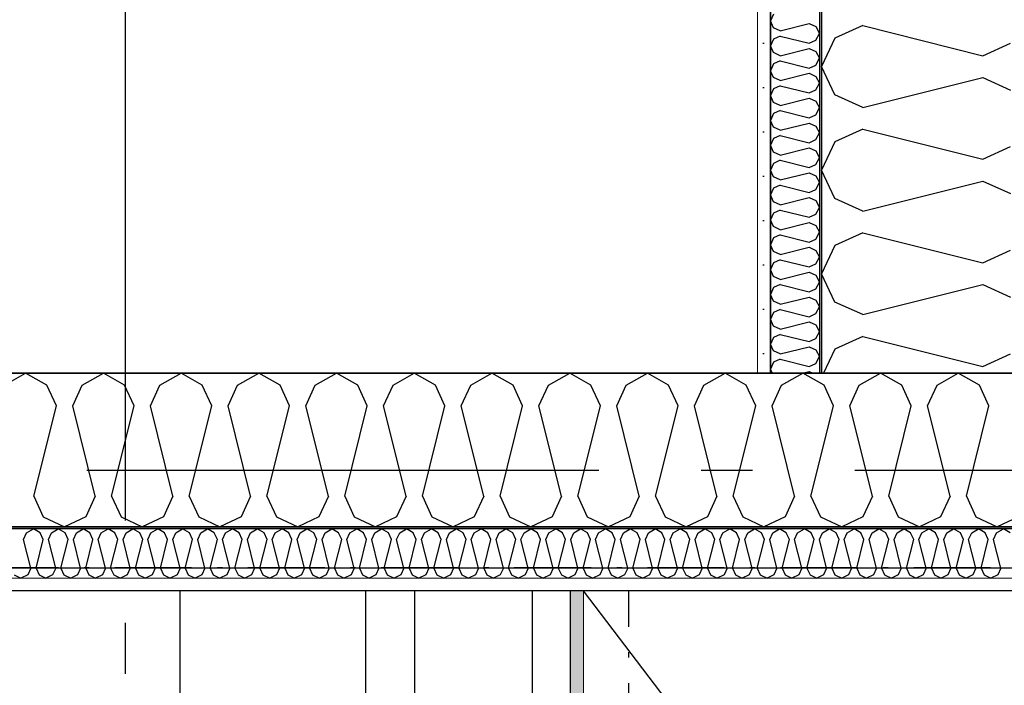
# Model space of a CAD drawing. Header units: millimetres. Extents: x -117798 to 93698, y -182207 to 252400.
# Tile 97 of 222: x -67576 to -66615, y -28427 to -27777. Entities that reach past the tile are written whole.
import ezdxf
from ezdxf.enums import TextEntityAlignment as Align

# ---------------------------------------------------------------- set-up
doc = ezdxf.new("R2010")
doc.units = ezdxf.units.MM
doc.header["$LTSCALE"] = 0.5
doc.header["$MEASUREMENT"] = 0
for name, pattern in [('Akselinje', [1500, 1000, -200, 100, -200]), ('Over snittplan', [260, 150, -50, 10, -50]), ('PLINE', [0])]:
    doc.linetypes.add(name, pattern=pattern)
for name, color, linetype in [('223- Bjelker', 7, 'Continuous'), ('232- Ikke-bærende yttervegger', 7, 'Continuous'), ('232- Ikke-bærende yttervegger (Skravur)', 7, 'Continuous'), ('232- Ikke-bærende yttervegger (Skravur)(Nye konstruksjoner)', 7, 'Continuous'), ('232- Ikke-bærende yttervegger(Nye konstruksjoner)', 7, 'Continuous'), ('242- Ikke-bærende innervegger (Skravur)(Nye konstruksjoner)', 7, 'Continuous'), ('242- Ikke-bærende innervegger(Nye konstruksjoner)', 7, 'Continuous'), ('256- Faste himlinger og overflatebehandling(Nye konstruksjoner)', 7, 'Continuous'), ('261- Primærkonstruksjon (tak)', 7, 'Continuous'), ('261- Primærkonstruksjon (tak)(Nye konstruksjoner)', 7, 'Continuous'), ('82-- Modullinjer', 7, 'Continuous'), ('862- M___Nettoareal(Nye konstruksjoner)', 7, 'Continuous'), ('862- M___Nettoareal(Polylinje)(Nye konstruksjoner)', 7, 'Continuous'), ('862- M___Nettoareal(Tekst)(Nye konstruksjoner)', 7, 'Continuous')]:
    doc.layers.add(name, color=color, linetype=linetype)
doc.layers.add('236- Innvendig kledning og overflate(Nye konstruksjoner)', color=7, linetype='Continuous', lineweight=0)
doc.styles.add('GENERATED_STYLE_1', font='arial.ttf')
doc.styles.add('GENERATED_STYLE_4', font='arial.ttf')

# ---------------------------------------------------------------- blocks, each defined once
blk = doc.blocks.new('Teknisk vent._A-215_34', base_point=(-67634.01, -27064.62))
at = {"layer": '862- M___Nettoareal(Polylinje)(Nye konstruksjoner)', "linetype": 'PLINE', "flags": 128}
blk.add_lwpolyline([(-68573.16, -25961.93), (-68573.16, -28121.93), (-66843.16, -28121.93), (-66843.16, -25961.93)], close=True, dxfattribs=at)
at = {"layer": '862- M___Nettoareal(Tekst)(Nye konstruksjoner)', "style": 'GENERATED_STYLE_1'}
for tag, height, p in [('DUMMY_862', 150, (-67751.87, -26470.07)), ('ROOM_NAME', 150, (-67751.87, -27693.44)), ('DUMMY_861', 100, (-67909.01, -27293.2)), ('ROOM_NUMBER', 100, (-67909.01, -27682.02)), ('DUMMY_863', 100, (-67516.15, -27659.16))]:
    blk.add_attdef(tag, text='', height=height, rotation=90, dxfattribs=at).set_placement(p, align=Align.TOP_LEFT)
blk = doc.blocks.new('Teknisk vent._A-216_35', base_point=(-67746.51, -33797.72))
at = {"layer": '862- M___Nettoareal(Polylinje)(Nye konstruksjoner)', "linetype": 'PLINE', "flags": 128}
blk.add_lwpolyline([(-68538.16, -28334.43), (-68538.16, -38961.93), (-67238.16, -38961.93), (-67238.16, -28334.43)], close=True, dxfattribs=at)
at = {"layer": '862- M___Nettoareal(Tekst)(Nye konstruksjoner)', "style": 'GENERATED_STYLE_1'}
for tag, height, p in [('DUMMY_862', 150, (-67864.37, -33203.18)), ('ROOM_NAME', 150, (-67864.37, -34426.55)), ('DUMMY_861', 100, (-68021.51, -34026.31)), ('ROOM_NUMBER', 100, (-68021.51, -34415.12)), ('DUMMY_863', 100, (-67628.66, -34392.27))]:
    blk.add_attdef(tag, text='', height=height, rotation=90, dxfattribs=at).set_placement(p, align=Align.TOP_LEFT)
blk = doc.blocks.new('Åpent ned_A-218_37', base_point=(-65895.92, -34228.21))
at = {"layer": '862- M___Nettoareal(Polylinje)(Nye konstruksjoner)', "linetype": 'PLINE', "flags": 128}
blk.add_lwpolyline([(-67075.66, -28334.43), (-67075.66, -38899.43), (-64450.66, -38899.43), (-64450.66, -28334.43)], close=True, dxfattribs=at)
at = {"layer": '862- M___Nettoareal(Tekst)(Nye konstruksjoner)', "style": 'GENERATED_STYLE_1'}
for tag, height, p in [('DUMMY_862', 150, (-66013.78, -33759.23)), ('ROOM_NAME', 150, (-66013.78, -34702.69)), ('DUMMY_861', 100, (-66170.92, -34331.24)), ('ROOM_NUMBER', 100, (-66170.92, -34720.05)), ('DUMMY_863', 100, (-65778.07, -34697.2))]:
    blk.add_attdef(tag, text='', height=height, rotation=90, dxfattribs=at).set_placement(p, align=Align.TOP_LEFT)
blk = doc.blocks.new('*X80')
at = {"layer": '232- Ikke-bærende yttervegger (Skravur)', "linetype": 'PLINE'}
for p, q in [((-67590.95, -28133.49), (-67570.23, -28121.93)), ((-67549.51, -28133.49), (-67570.23, -28121.93)), ((-67515.07, -28133.49), (-67494.35, -28121.93)), ((-67473.63, -28133.49), (-67494.35, -28121.93)), ((-67439.19, -28133.49), (-67418.47, -28121.93)), ((-67397.75, -28133.49), (-67418.47, -28121.93)), ((-67363.31, -28133.49), (-67342.59, -28121.93)), ((-67321.87, -28133.49), (-67342.59, -28121.93)), ((-67287.43, -28133.49), (-67266.71, -28121.93)), ((-67245.99, -28133.49), (-67266.71, -28121.93)), ((-67211.56, -28133.49), (-67190.83, -28121.93)), ((-67170.11, -28133.49), (-67190.83, -28121.93)), ((-67135.68, -28133.49), (-67114.95, -28121.93)), ((-67094.23, -28133.49), (-67114.95, -28121.93)), ((-67059.8, -28133.49), (-67039.08, -28121.93)), ((-67018.35, -28133.49), (-67039.08, -28121.93)), ((-66983.92, -28133.49), (-66963.2, -28121.93)), ((-66942.47, -28133.49), (-66963.2, -28121.93)), ((-66908.04, -28133.49), (-66887.32, -28121.93)), ((-66866.6, -28133.49), (-66887.32, -28121.93)), ((-66832.16, -28133.49), (-66811.44, -28121.93)), ((-66790.72, -28133.49), (-66811.44, -28121.93)), ((-66756.28, -28133.49), (-66735.56, -28121.93)), ((-66714.84, -28133.49), (-66735.56, -28121.93)), ((-66680.4, -28133.49), (-66659.68, -28121.93)), ((-66638.96, -28133.49), (-66659.68, -28121.93)), ((-67540.26, -28153.81), (-67549.51, -28133.49)), ((-67524.32, -28153.81), (-67515.07, -28133.49)), ((-67464.38, -28153.81), (-67473.63, -28133.49)), ((-67448.44, -28153.81), (-67439.19, -28133.49)), ((-67388.5, -28153.81), (-67397.75, -28133.49)), ((-67372.56, -28153.81), (-67363.31, -28133.49)), ((-67312.62, -28153.81), (-67321.87, -28133.49)), ((-67296.68, -28153.81), (-67287.43, -28133.49)), ((-67236.74, -28153.81), (-67245.99, -28133.49)), ((-67220.8, -28153.81), (-67211.56, -28133.49)), ((-67160.87, -28153.81), (-67170.11, -28133.49)), ((-67144.92, -28153.81), (-67135.68, -28133.49)), ((-67084.99, -28153.81), (-67094.23, -28133.49)), ((-67069.04, -28153.81), (-67059.8, -28133.49)), ((-67009.11, -28153.81), (-67018.35, -28133.49)), ((-66993.17, -28153.81), (-66983.92, -28133.49)), ((-66933.23, -28153.81), (-66942.47, -28133.49)), ((-66917.29, -28153.81), (-66908.04, -28133.49)), ((-66857.35, -28153.81), (-66866.6, -28133.49)), ((-66841.41, -28153.81), (-66832.16, -28133.49)), ((-66781.47, -28153.81), (-66790.72, -28133.49)), ((-66765.53, -28153.81), (-66756.28, -28133.49)), ((-66705.59, -28153.81), (-66714.84, -28133.49)), ((-66689.65, -28153.81), (-66680.4, -28133.49)), ((-66629.71, -28153.81), (-66638.96, -28133.49)), ((-67562.26, -28241.8), (-67540.26, -28153.81)), ((-67502.32, -28241.8), (-67524.32, -28153.81)), ((-67486.38, -28241.8), (-67464.38, -28153.81)), ((-67426.44, -28241.8), (-67448.44, -28153.81)), ((-67410.5, -28241.8), (-67388.5, -28153.81)), ((-67350.56, -28241.8), (-67372.56, -28153.81)), ((-67334.62, -28241.8), (-67312.62, -28153.81)), ((-67274.68, -28241.8), (-67296.68, -28153.81)), ((-67258.74, -28241.8), (-67236.74, -28153.81)), ((-67198.8, -28241.8), (-67220.8, -28153.81)), ((-67182.86, -28241.8), (-67160.87, -28153.81)), ((-67122.93, -28241.8), (-67144.92, -28153.81)), ((-67106.98, -28241.8), (-67084.99, -28153.81)), ((-67047.05, -28241.8), (-67069.04, -28153.81)), ((-67031.1, -28241.8), (-67009.11, -28153.81)), ((-66971.17, -28241.8), (-66993.17, -28153.81)), ((-66955.23, -28241.8), (-66933.23, -28153.81)), ((-66895.29, -28241.8), (-66917.29, -28153.81)), ((-66879.35, -28241.8), (-66857.35, -28153.81)), ((-66819.41, -28241.8), (-66841.41, -28153.81)), ((-66803.47, -28241.8), (-66781.47, -28153.81)), ((-66743.53, -28241.8), (-66765.53, -28153.81)), ((-66727.59, -28241.8), (-66705.59, -28153.81)), ((-66667.65, -28241.8), (-66689.65, -28153.81)), ((-66651.71, -28241.8), (-66629.71, -28153.81)), ((-67562.26, -28241.8), (-67553.01, -28262.12)), ((-67502.32, -28241.8), (-67511.57, -28262.12)), ((-67486.38, -28241.8), (-67477.13, -28262.12)), ((-67426.44, -28241.8), (-67435.69, -28262.12)), ((-67410.5, -28241.8), (-67401.25, -28262.12)), ((-67350.56, -28241.8), (-67359.81, -28262.12)), ((-67334.62, -28241.8), (-67325.37, -28262.12)), ((-67274.68, -28241.8), (-67283.93, -28262.12)), ((-67258.74, -28241.8), (-67249.49, -28262.12)), ((-67198.8, -28241.8), (-67208.05, -28262.12)), ((-67182.86, -28241.8), (-67173.62, -28262.12)), ((-67122.93, -28241.8), (-67132.17, -28262.12)), ((-67106.98, -28241.8), (-67097.74, -28262.12)), ((-67047.05, -28241.8), (-67056.29, -28262.12)), ((-67031.1, -28241.8), (-67021.86, -28262.12)), ((-66971.17, -28241.8), (-66980.41, -28262.12)), ((-66955.23, -28241.8), (-66945.98, -28262.12)), ((-66895.29, -28241.8), (-66904.54, -28262.12)), ((-66879.35, -28241.8), (-66870.1, -28262.12)), ((-66819.41, -28241.8), (-66828.66, -28262.12)), ((-66803.47, -28241.8), (-66794.22, -28262.12)), ((-66743.53, -28241.8), (-66752.78, -28262.12)), ((-66727.59, -28241.8), (-66718.34, -28262.12)), ((-66667.65, -28241.8), (-66676.9, -28262.12)), ((-66651.71, -28241.8), (-66642.46, -28262.12)), ((-67553.01, -28262.12), (-67532.29, -28271.93)), ((-67511.57, -28262.12), (-67532.29, -28271.93)), ((-67477.13, -28262.12), (-67456.41, -28271.93)), ((-67435.69, -28262.12), (-67456.41, -28271.93)), ((-67401.25, -28262.12), (-67380.53, -28271.93)), ((-67359.81, -28262.12), (-67380.53, -28271.93)), ((-67325.37, -28262.12), (-67304.65, -28271.93)), ((-67283.93, -28262.12), (-67304.65, -28271.93)), ((-67249.49, -28262.12), (-67228.77, -28271.93)), ((-67208.05, -28262.12), (-67228.77, -28271.93)), ((-67173.62, -28262.12), (-67152.89, -28271.93)), ((-67132.17, -28262.12), (-67152.89, -28271.93)), ((-67097.74, -28262.12), (-67077.02, -28271.93)), ((-67056.29, -28262.12), (-67077.02, -28271.93)), ((-67021.86, -28262.12), (-67001.14, -28271.93)), ((-66980.41, -28262.12), (-67001.14, -28271.93)), ((-66945.98, -28262.12), (-66925.26, -28271.93)), ((-66904.54, -28262.12), (-66925.26, -28271.93)), ((-66870.1, -28262.12), (-66849.38, -28271.93)), ((-66828.66, -28262.12), (-66849.38, -28271.93)), ((-66794.22, -28262.12), (-66773.5, -28271.93)), ((-66752.78, -28262.12), (-66773.5, -28271.93)), ((-66718.34, -28262.12), (-66697.62, -28271.93)), ((-66676.9, -28262.12), (-66697.62, -28271.93)), ((-66642.46, -28262.12), (-66621.74, -28271.93)), ((-66601.02, -28262.12), (-66621.74, -28271.93))]:
    blk.add_line(p, q, dxfattribs=at)
blk = doc.blocks.new('*X365')
at = {"layer": '232- Ikke-bærende yttervegger (Skravur)(Nye konstruksjoner)', "linetype": 'PLINE'}
for p, q in [((-66840.02, -27771.14), (-66843.16, -27777.78)), ((-66840.02, -27784.41), (-66843.16, -27777.78)), ((-66833.52, -27787.37), (-66805.36, -27780.33)), ((-66805.36, -27780.33), (-66798.86, -27783.29)), ((-66833.52, -27787.37), (-66840.02, -27784.41)), ((-66798.86, -27783.29), (-66795.16, -27789.92)), ((-66798.86, -27796.55), (-66795.16, -27789.92)), ((-66840.02, -27795.43), (-66843.16, -27802.06)), ((-66833.52, -27792.47), (-66840.02, -27795.43)), ((-66833.52, -27792.47), (-66805.36, -27799.51)), ((-66805.36, -27799.51), (-66798.86, -27796.55)), ((-66840.02, -27808.69), (-66843.16, -27802.06)), ((-66833.52, -27811.65), (-66840.02, -27808.69)), ((-66833.52, -27811.65), (-66805.36, -27804.61)), ((-66805.36, -27804.61), (-66798.86, -27807.57)), ((-66798.86, -27807.57), (-66795.16, -27814.2)), ((-66840.02, -27819.71), (-66843.16, -27826.34)), ((-66833.52, -27816.75), (-66840.02, -27819.71)), ((-66833.52, -27816.75), (-66805.36, -27823.79)), ((-66805.36, -27823.79), (-66798.86, -27820.83)), ((-66798.86, -27820.83), (-66795.16, -27814.2)), ((-66840.02, -27832.97), (-66843.16, -27826.34)), ((-66833.52, -27835.93), (-66805.36, -27828.89)), ((-66805.36, -27828.89), (-66798.86, -27831.85)), ((-66833.52, -27835.93), (-66840.02, -27832.97)), ((-66798.86, -27831.85), (-66795.16, -27838.48)), ((-66798.86, -27845.11), (-66795.16, -27838.48)), ((-66840.02, -27843.99), (-66843.16, -27850.62)), ((-66833.52, -27841.03), (-66840.02, -27843.99)), ((-66833.52, -27841.03), (-66805.36, -27848.07)), ((-66805.36, -27848.07), (-66798.86, -27845.11)), ((-66840.02, -27857.25), (-66843.16, -27850.62)), ((-66833.52, -27860.21), (-66840.02, -27857.25)), ((-66833.52, -27860.21), (-66805.36, -27853.17)), ((-66805.36, -27853.17), (-66798.86, -27856.13)), ((-66798.86, -27856.13), (-66795.16, -27862.76)), ((-66840.02, -27868.27), (-66843.16, -27874.9)), ((-66833.52, -27865.31), (-66840.02, -27868.27)), ((-66833.52, -27865.31), (-66805.36, -27872.35)), ((-66798.86, -27869.39), (-66795.16, -27862.76)), ((-66840.02, -27881.53), (-66843.16, -27874.9)), ((-66833.52, -27884.49), (-66805.36, -27877.45)), ((-66805.36, -27872.35), (-66798.86, -27869.39)), ((-66805.36, -27877.45), (-66798.86, -27880.41)), ((-66833.52, -27884.49), (-66840.02, -27881.53)), ((-66798.86, -27880.41), (-66795.16, -27887.04)), ((-66798.86, -27893.67), (-66795.16, -27887.04)), ((-66840.02, -27892.55), (-66843.16, -27899.18)), ((-66833.52, -27889.59), (-66840.02, -27892.55)), ((-66833.52, -27889.59), (-66805.36, -27896.63)), ((-66805.36, -27896.63), (-66798.86, -27893.67)), ((-66840.02, -27905.81), (-66843.16, -27899.18)), ((-66833.52, -27908.77), (-66840.02, -27905.81)), ((-66833.52, -27908.77), (-66805.36, -27901.73)), ((-66805.36, -27901.73), (-66798.86, -27904.69)), ((-66798.86, -27904.69), (-66795.16, -27911.32)), ((-66840.02, -27916.83), (-66843.16, -27923.46)), ((-66833.52, -27913.87), (-66840.02, -27916.83)), ((-66833.52, -27913.87), (-66805.36, -27920.91)), ((-66798.86, -27917.95), (-66795.16, -27911.32)), ((-66840.02, -27930.09), (-66843.16, -27923.46)), ((-66833.52, -27933.05), (-66805.36, -27926.01)), ((-66805.36, -27920.91), (-66798.86, -27917.95)), ((-66805.36, -27926.01), (-66798.86, -27928.97)), ((-66833.52, -27933.05), (-66840.02, -27930.09)), ((-66798.86, -27928.97), (-66795.16, -27935.6)), ((-66798.86, -27942.23), (-66795.16, -27935.6)), ((-66840.02, -27941.11), (-66843.16, -27947.74)), ((-66833.52, -27938.15), (-66840.02, -27941.11)), ((-66833.52, -27938.15), (-66805.36, -27945.19)), ((-66805.36, -27945.19), (-66798.86, -27942.23)), ((-66840.02, -27954.38), (-66843.16, -27947.74)), ((-66833.52, -27957.33), (-66840.02, -27954.38)), ((-66833.52, -27957.33), (-66805.36, -27950.3)), ((-66805.36, -27950.3), (-66798.86, -27953.25)), ((-66798.86, -27953.25), (-66795.16, -27959.89)), ((-66833.52, -27962.44), (-66840.02, -27965.39)), ((-66833.52, -27962.44), (-66805.36, -27969.48)), ((-66798.86, -27966.52), (-66795.16, -27959.89)), ((-66840.02, -27965.39), (-66843.16, -27972.03)), ((-66840.02, -27978.66), (-66843.16, -27972.03)), ((-66833.52, -27981.62), (-66805.36, -27974.58)), ((-66805.36, -27969.48), (-66798.86, -27966.52)), ((-66805.36, -27974.58), (-66798.86, -27977.54)), ((-66833.52, -27981.62), (-66840.02, -27978.66)), ((-66798.86, -27977.54), (-66795.16, -27984.17)), ((-66798.86, -27990.8), (-66795.16, -27984.17)), ((-66840.02, -27989.68), (-66843.16, -27996.31)), ((-66833.52, -27986.72), (-66840.02, -27989.68)), ((-66833.52, -27986.72), (-66805.36, -27993.76)), ((-66805.36, -27993.76), (-66798.86, -27990.8)), ((-66840.02, -28002.94), (-66843.16, -27996.31)), ((-66833.52, -28005.9), (-66840.02, -28002.94)), ((-66833.52, -28005.9), (-66805.36, -27998.86)), ((-66805.36, -27998.86), (-66798.86, -28001.82)), ((-66798.86, -28001.82), (-66795.16, -28008.45)), ((-66833.52, -28011), (-66840.02, -28013.96)), ((-66833.52, -28011), (-66805.36, -28018.04)), ((-66798.86, -28015.08), (-66795.16, -28008.45)), ((-66840.02, -28013.96), (-66843.16, -28020.59)), ((-66840.02, -28027.22), (-66843.16, -28020.59)), ((-66805.36, -28018.04), (-66798.86, -28015.08)), ((-66833.52, -28030.18), (-66840.02, -28027.22)), ((-66833.52, -28030.18), (-66805.36, -28023.14)), ((-66805.36, -28023.14), (-66798.86, -28026.1)), ((-66798.86, -28026.1), (-66795.16, -28032.73)), ((-66840.02, -28038.24), (-66843.16, -28044.87)), ((-66833.52, -28035.28), (-66840.02, -28038.24)), ((-66833.52, -28035.28), (-66805.36, -28042.32)), ((-66805.36, -28042.32), (-66798.86, -28039.36)), ((-66798.86, -28039.36), (-66795.16, -28032.73)), ((-66840.02, -28051.5), (-66843.16, -28044.87)), ((-66833.52, -28054.46), (-66840.02, -28051.5)), ((-66833.52, -28054.46), (-66805.36, -28047.42)), ((-66805.36, -28047.42), (-66798.86, -28050.38)), ((-66798.86, -28050.38), (-66795.16, -28057.01)), ((-66833.52, -28059.56), (-66840.02, -28062.52)), ((-66833.52, -28059.56), (-66805.36, -28066.6)), ((-66798.86, -28063.64), (-66795.16, -28057.01)), ((-66840.02, -28062.52), (-66843.16, -28069.15)), ((-66840.02, -28075.78), (-66843.16, -28069.15)), ((-66805.36, -28066.6), (-66798.86, -28063.64)), ((-66833.52, -28078.74), (-66840.02, -28075.78)), ((-66833.52, -28078.74), (-66805.36, -28071.7)), ((-66805.36, -28071.7), (-66798.86, -28074.66)), ((-66798.86, -28074.66), (-66795.16, -28081.29)), ((-66840.02, -28086.8), (-66843.16, -28093.43)), ((-66833.52, -28083.84), (-66840.02, -28086.8)), ((-66833.52, -28083.84), (-66805.36, -28090.88)), ((-66805.36, -28090.88), (-66798.86, -28087.92)), ((-66798.86, -28087.92), (-66795.16, -28081.29)), ((-66840.02, -28100.06), (-66843.16, -28093.43)), ((-66833.52, -28103.02), (-66805.36, -28095.98)), ((-66805.36, -28095.98), (-66798.86, -28098.94)), ((-66798.86, -28098.94), (-66795.16, -28105.57)), ((-66833.52, -28103.02), (-66840.02, -28100.06)), ((-66833.52, -28108.12), (-66840.02, -28111.08)), ((-66833.52, -28108.12), (-66805.36, -28115.16)), ((-66798.86, -28112.2), (-66795.16, -28105.57)), ((-66840.02, -28111.08), (-66843.16, -28117.71)), ((-66841.17, -28121.93), (-66843.16, -28117.71)), ((-66805.36, -28115.16), (-66798.86, -28112.2)), ((-66812.02, -28121.93), (-66805.36, -28120.26)), ((-66805.36, -28120.26), (-66801.71, -28121.93))]:
    blk.add_line(p, q, dxfattribs=at)
blk = doc.blocks.new('*X366')
at = {"layer": '232- Ikke-bærende yttervegger (Skravur)(Nye konstruksjoner)', "linetype": 'PLINE'}
for p, q in [((-66752.99, -27782.33), (-66780.08, -27794.66)), ((-66752.99, -27782.33), (-66635.67, -27811.66)), ((-66780.08, -27794.66), (-66793.16, -27822.29)), ((-66635.67, -27811.66), (-66608.58, -27799.33)), ((-66780.08, -27849.92), (-66793.16, -27822.29)), ((-66752.99, -27862.25), (-66635.67, -27832.92)), ((-66635.67, -27832.92), (-66608.58, -27845.25)), ((-66752.99, -27862.25), (-66780.08, -27849.92)), ((-66752.99, -27883.51), (-66780.08, -27895.83)), ((-66752.99, -27883.51), (-66635.67, -27912.84)), ((-66780.08, -27895.83), (-66793.16, -27923.46)), ((-66635.67, -27912.84), (-66608.58, -27900.51)), ((-66780.08, -27951.09), (-66793.16, -27923.46)), ((-66752.99, -27963.42), (-66635.67, -27934.09)), ((-66635.67, -27934.09), (-66608.58, -27946.42)), ((-66752.99, -27963.42), (-66780.08, -27951.09)), ((-66752.99, -27984.68), (-66780.08, -27997.01)), ((-66752.99, -27984.68), (-66635.67, -28014.01)), ((-66780.08, -27997.01), (-66793.16, -28024.64)), ((-66635.67, -28014.01), (-66608.58, -28001.68)), ((-66780.08, -28052.26), (-66793.16, -28024.64)), ((-66752.99, -28064.59), (-66635.67, -28035.26)), ((-66635.67, -28035.26), (-66608.58, -28047.59)), ((-66752.99, -28064.59), (-66780.08, -28052.26)), ((-66752.99, -28085.85), (-66780.08, -28098.18)), ((-66752.99, -28085.85), (-66635.67, -28115.18)), ((-66780.08, -28098.18), (-66791.32, -28121.93)), ((-66635.67, -28115.18), (-66608.58, -28102.85))]:
    blk.add_line(p, q, dxfattribs=at)
blk = doc.blocks.new('*X404')
at = {"layer": '232- Ikke-bærende yttervegger (Skravur)(Nye konstruksjoner)', "linetype": 'PLINE'}
for p, q in [((-67572.23, -28284.13), (-67569.27, -28277.63)), ((-67569.27, -28277.63), (-67562.64, -28273.93)), ((-67556.01, -28277.63), (-67562.64, -28273.93)), ((-67553.05, -28284.13), (-67556.01, -28277.63)), ((-67547.95, -28284.13), (-67544.99, -28277.63)), ((-67544.99, -28277.63), (-67538.36, -28273.93)), ((-67531.73, -28277.63), (-67538.36, -28273.93)), ((-67528.77, -28284.13), (-67531.73, -28277.63)), ((-67523.67, -28284.13), (-67520.71, -28277.63)), ((-67520.71, -28277.63), (-67514.08, -28273.93)), ((-67507.45, -28277.63), (-67514.08, -28273.93)), ((-67504.49, -28284.13), (-67507.45, -28277.63)), ((-67499.39, -28284.13), (-67496.43, -28277.63)), ((-67496.43, -28277.63), (-67489.8, -28273.93)), ((-67483.17, -28277.63), (-67489.8, -28273.93)), ((-67480.21, -28284.13), (-67483.17, -28277.63)), ((-67475.11, -28284.13), (-67472.15, -28277.63)), ((-67472.15, -28277.63), (-67465.52, -28273.93)), ((-67458.88, -28277.63), (-67465.52, -28273.93)), ((-67455.93, -28284.13), (-67458.88, -28277.63)), ((-67450.82, -28284.13), (-67447.87, -28277.63)), ((-67447.87, -28277.63), (-67441.23, -28273.93)), ((-67434.6, -28277.63), (-67441.23, -28273.93)), ((-67431.64, -28284.13), (-67434.6, -28277.63)), ((-67426.54, -28284.13), (-67423.58, -28277.63)), ((-67423.58, -28277.63), (-67416.95, -28273.93)), ((-67410.32, -28277.63), (-67416.95, -28273.93)), ((-67407.36, -28284.13), (-67410.32, -28277.63)), ((-67402.26, -28284.13), (-67399.3, -28277.63)), ((-67399.3, -28277.63), (-67392.67, -28273.93)), ((-67386.04, -28277.63), (-67392.67, -28273.93)), ((-67383.08, -28284.13), (-67386.04, -28277.63)), ((-67377.98, -28284.13), (-67375.02, -28277.63)), ((-67375.02, -28277.63), (-67368.39, -28273.93)), ((-67361.76, -28277.63), (-67368.39, -28273.93)), ((-67358.8, -28284.13), (-67361.76, -28277.63)), ((-67353.7, -28284.13), (-67350.74, -28277.63)), ((-67350.74, -28277.63), (-67344.11, -28273.93)), ((-67337.48, -28277.63), (-67344.11, -28273.93)), ((-67334.52, -28284.13), (-67337.48, -28277.63)), ((-67329.42, -28284.13), (-67326.46, -28277.63)), ((-67326.46, -28277.63), (-67319.83, -28273.93)), ((-67313.2, -28277.63), (-67319.83, -28273.93)), ((-67310.24, -28284.13), (-67313.2, -28277.63)), ((-67305.14, -28284.13), (-67302.18, -28277.63)), ((-67302.18, -28277.63), (-67295.55, -28273.93)), ((-67288.92, -28277.63), (-67295.55, -28273.93)), ((-67285.96, -28284.13), (-67288.92, -28277.63)), ((-67280.86, -28284.13), (-67277.9, -28277.63)), ((-67277.9, -28277.63), (-67271.27, -28273.93)), ((-67264.63, -28277.63), (-67271.27, -28273.93)), ((-67261.68, -28284.13), (-67264.63, -28277.63)), ((-67256.57, -28284.13), (-67253.61, -28277.63)), ((-67253.61, -28277.63), (-67246.98, -28273.93)), ((-67240.35, -28277.63), (-67246.98, -28273.93)), ((-67237.39, -28284.13), (-67240.35, -28277.63)), ((-67232.29, -28284.13), (-67229.33, -28277.63)), ((-67229.33, -28277.63), (-67222.7, -28273.93)), ((-67216.07, -28277.63), (-67222.7, -28273.93)), ((-67213.11, -28284.13), (-67216.07, -28277.63)), ((-67208.01, -28284.13), (-67205.05, -28277.63)), ((-67205.05, -28277.63), (-67198.42, -28273.93)), ((-67191.79, -28277.63), (-67198.42, -28273.93)), ((-67188.83, -28284.13), (-67191.79, -28277.63)), ((-67183.73, -28284.13), (-67180.77, -28277.63)), ((-67180.77, -28277.63), (-67174.14, -28273.93)), ((-67167.51, -28277.63), (-67174.14, -28273.93)), ((-67164.55, -28284.13), (-67167.51, -28277.63)), ((-67159.45, -28284.13), (-67156.49, -28277.63)), ((-67156.49, -28277.63), (-67149.86, -28273.93)), ((-67143.23, -28277.63), (-67149.86, -28273.93)), ((-67140.27, -28284.13), (-67143.23, -28277.63)), ((-67135.17, -28284.13), (-67132.21, -28277.63)), ((-67132.21, -28277.63), (-67125.58, -28273.93)), ((-67118.95, -28277.63), (-67125.58, -28273.93)), ((-67115.99, -28284.13), (-67118.95, -28277.63)), ((-67110.89, -28284.13), (-67107.93, -28277.63)), ((-67107.93, -28277.63), (-67101.3, -28273.93)), ((-67094.67, -28277.63), (-67101.3, -28273.93)), ((-67091.71, -28284.13), (-67094.67, -28277.63)), ((-67086.61, -28284.13), (-67083.65, -28277.63)), ((-67083.65, -28277.63), (-67077.02, -28273.93)), ((-67070.38, -28277.63), (-67077.02, -28273.93)), ((-67067.43, -28284.13), (-67070.38, -28277.63)), ((-67062.32, -28284.13), (-67059.36, -28277.63)), ((-67059.36, -28277.63), (-67052.73, -28273.93)), ((-67046.1, -28277.63), (-67052.73, -28273.93)), ((-67043.14, -28284.13), (-67046.1, -28277.63)), ((-67038.04, -28284.13), (-67035.08, -28277.63)), ((-67035.08, -28277.63), (-67028.45, -28273.93)), ((-67021.82, -28277.63), (-67028.45, -28273.93)), ((-67018.86, -28284.13), (-67021.82, -28277.63)), ((-67013.76, -28284.13), (-67010.8, -28277.63)), ((-67010.8, -28277.63), (-67004.17, -28273.93)), ((-66997.54, -28277.63), (-67004.17, -28273.93)), ((-66994.58, -28284.13), (-66997.54, -28277.63)), ((-66989.48, -28284.13), (-66986.52, -28277.63)), ((-66986.52, -28277.63), (-66979.89, -28273.93)), ((-66973.26, -28277.63), (-66979.89, -28273.93)), ((-66970.3, -28284.13), (-66973.26, -28277.63)), ((-66965.2, -28284.13), (-66962.24, -28277.63)), ((-66962.24, -28277.63), (-66955.61, -28273.93)), ((-66948.98, -28277.63), (-66955.61, -28273.93)), ((-66946.02, -28284.13), (-66948.98, -28277.63)), ((-66940.92, -28284.13), (-66937.96, -28277.63)), ((-66937.96, -28277.63), (-66931.33, -28273.93)), ((-66924.7, -28277.63), (-66931.33, -28273.93)), ((-66921.74, -28284.13), (-66924.7, -28277.63)), ((-66916.64, -28284.13), (-66913.68, -28277.63)), ((-66913.68, -28277.63), (-66907.05, -28273.93)), ((-66900.42, -28277.63), (-66907.05, -28273.93)), ((-66897.46, -28284.13), (-66900.42, -28277.63)), ((-66892.35, -28284.13), (-66889.4, -28277.63)), ((-66889.4, -28277.63), (-66882.76, -28273.93)), ((-66876.13, -28277.63), (-66882.76, -28273.93)), ((-66873.18, -28284.13), (-66876.13, -28277.63)), ((-66868.07, -28284.13), (-66865.11, -28277.63)), ((-66865.11, -28277.63), (-66858.48, -28273.93)), ((-66851.85, -28277.63), (-66858.48, -28273.93)), ((-66848.89, -28284.13), (-66851.85, -28277.63)), ((-66843.79, -28284.13), (-66840.83, -28277.63)), ((-66840.83, -28277.63), (-66834.2, -28273.93)), ((-66827.57, -28277.63), (-66834.2, -28273.93)), ((-66824.61, -28284.13), (-66827.57, -28277.63)), ((-66819.51, -28284.13), (-66816.55, -28277.63)), ((-66816.55, -28277.63), (-66809.92, -28273.93)), ((-66803.29, -28277.63), (-66809.92, -28273.93)), ((-66800.33, -28284.13), (-66803.29, -28277.63)), ((-66795.23, -28284.13), (-66792.27, -28277.63)), ((-66792.27, -28277.63), (-66785.64, -28273.93)), ((-66779.01, -28277.63), (-66785.64, -28273.93)), ((-66776.05, -28284.13), (-66779.01, -28277.63)), ((-66770.95, -28284.13), (-66767.99, -28277.63)), ((-66767.99, -28277.63), (-66761.36, -28273.93)), ((-66754.73, -28277.63), (-66761.36, -28273.93)), ((-66751.77, -28284.13), (-66754.73, -28277.63)), ((-66746.67, -28284.13), (-66743.71, -28277.63)), ((-66743.71, -28277.63), (-66737.08, -28273.93)), ((-66730.45, -28277.63), (-66737.08, -28273.93)), ((-66727.49, -28284.13), (-66730.45, -28277.63)), ((-66722.39, -28284.13), (-66719.43, -28277.63)), ((-66719.43, -28277.63), (-66712.8, -28273.93)), ((-66706.17, -28277.63), (-66712.8, -28273.93)), ((-66703.21, -28284.13), (-66706.17, -28277.63)), ((-66698.1, -28284.13), (-66695.15, -28277.63)), ((-66695.15, -28277.63), (-66688.51, -28273.93)), ((-66681.88, -28277.63), (-66688.51, -28273.93)), ((-66678.92, -28284.13), (-66681.88, -28277.63)), ((-66673.82, -28284.13), (-66670.86, -28277.63)), ((-66670.86, -28277.63), (-66664.23, -28273.93)), ((-66657.6, -28277.63), (-66664.23, -28273.93)), ((-66654.64, -28284.13), (-66657.6, -28277.63)), ((-66649.54, -28284.13), (-66646.58, -28277.63)), ((-66646.58, -28277.63), (-66639.95, -28273.93)), ((-66633.32, -28277.63), (-66639.95, -28273.93)), ((-66630.36, -28284.13), (-66633.32, -28277.63)), ((-66625.26, -28284.13), (-66622.3, -28277.63)), ((-66622.3, -28277.63), (-66615.67, -28273.93)), ((-66609.04, -28277.63), (-66615.67, -28273.93)), ((-67565.19, -28312.29), (-67572.23, -28284.13)), ((-67560.09, -28312.29), (-67553.05, -28284.13)), ((-67540.91, -28312.29), (-67547.95, -28284.13)), ((-67535.81, -28312.29), (-67528.77, -28284.13)), ((-67516.63, -28312.29), (-67523.67, -28284.13)), ((-67511.53, -28312.29), (-67504.49, -28284.13)), ((-67492.35, -28312.29), (-67499.39, -28284.13)), ((-67487.25, -28312.29), (-67480.21, -28284.13)), ((-67468.07, -28312.29), (-67475.11, -28284.13)), ((-67462.96, -28312.29), (-67455.93, -28284.13)), ((-67443.78, -28312.29), (-67450.82, -28284.13)), ((-67438.68, -28312.29), (-67431.64, -28284.13)), ((-67419.5, -28312.29), (-67426.54, -28284.13)), ((-67414.4, -28312.29), (-67407.36, -28284.13)), ((-67395.22, -28312.29), (-67402.26, -28284.13)), ((-67390.12, -28312.29), (-67383.08, -28284.13)), ((-67370.94, -28312.29), (-67377.98, -28284.13)), ((-67365.84, -28312.29), (-67358.8, -28284.13)), ((-67346.66, -28312.29), (-67353.7, -28284.13)), ((-67341.56, -28312.29), (-67334.52, -28284.13)), ((-67322.38, -28312.29), (-67329.42, -28284.13)), ((-67317.28, -28312.29), (-67310.24, -28284.13)), ((-67298.1, -28312.29), (-67305.14, -28284.13)), ((-67293, -28312.29), (-67285.96, -28284.13)), ((-67273.82, -28312.29), (-67280.86, -28284.13)), ((-67268.71, -28312.29), (-67261.68, -28284.13)), ((-67249.53, -28312.29), (-67256.57, -28284.13)), ((-67244.43, -28312.29), (-67237.39, -28284.13)), ((-67225.25, -28312.29), (-67232.29, -28284.13)), ((-67220.15, -28312.29), (-67213.11, -28284.13)), ((-67200.97, -28312.29), (-67208.01, -28284.13)), ((-67195.87, -28312.29), (-67188.83, -28284.13)), ((-67176.69, -28312.29), (-67183.73, -28284.13)), ((-67171.59, -28312.29), (-67164.55, -28284.13)), ((-67152.41, -28312.29), (-67159.45, -28284.13)), ((-67147.31, -28312.29), (-67140.27, -28284.13)), ((-67128.13, -28312.29), (-67135.17, -28284.13)), ((-67123.03, -28312.29), (-67115.99, -28284.13)), ((-67103.85, -28312.29), (-67110.89, -28284.13)), ((-67098.75, -28312.29), (-67091.71, -28284.13)), ((-67079.57, -28312.29), (-67086.61, -28284.13)), ((-67074.46, -28312.29), (-67067.43, -28284.13)), ((-67055.28, -28312.29), (-67062.32, -28284.13)), ((-67050.18, -28312.29), (-67043.14, -28284.13)), ((-67031, -28312.29), (-67038.04, -28284.13)), ((-67025.9, -28312.29), (-67018.86, -28284.13)), ((-67006.72, -28312.29), (-67013.76, -28284.13)), ((-67001.62, -28312.29), (-66994.58, -28284.13)), ((-66982.44, -28312.29), (-66989.48, -28284.13)), ((-66977.34, -28312.29), (-66970.3, -28284.13)), ((-66958.16, -28312.29), (-66965.2, -28284.13)), ((-66953.06, -28312.29), (-66946.02, -28284.13)), ((-66933.88, -28312.29), (-66940.92, -28284.13)), ((-66928.78, -28312.29), (-66921.74, -28284.13)), ((-66909.6, -28312.29), (-66916.64, -28284.13)), ((-66904.5, -28312.29), (-66897.46, -28284.13)), ((-66885.32, -28312.29), (-66892.35, -28284.13)), ((-66880.21, -28312.29), (-66873.18, -28284.13)), ((-66861.03, -28312.29), (-66868.07, -28284.13)), ((-66855.93, -28312.29), (-66848.89, -28284.13)), ((-66836.75, -28312.29), (-66843.79, -28284.13)), ((-66831.65, -28312.29), (-66824.61, -28284.13)), ((-66812.47, -28312.29), (-66819.51, -28284.13)), ((-66807.37, -28312.29), (-66800.33, -28284.13)), ((-66788.19, -28312.29), (-66795.23, -28284.13)), ((-66783.09, -28312.29), (-66776.05, -28284.13)), ((-66763.91, -28312.29), (-66770.95, -28284.13)), ((-66758.81, -28312.29), (-66751.77, -28284.13)), ((-66739.63, -28312.29), (-66746.67, -28284.13)), ((-66734.53, -28312.29), (-66727.49, -28284.13)), ((-66715.35, -28312.29), (-66722.39, -28284.13)), ((-66710.25, -28312.29), (-66703.21, -28284.13)), ((-66691.07, -28312.29), (-66698.1, -28284.13)), ((-66685.96, -28312.29), (-66678.92, -28284.13)), ((-66666.78, -28312.29), (-66673.82, -28284.13)), ((-66661.68, -28312.29), (-66654.64, -28284.13)), ((-66642.5, -28312.29), (-66649.54, -28284.13)), ((-66637.4, -28312.29), (-66630.36, -28284.13)), ((-66618.22, -28312.29), (-66625.26, -28284.13)), ((-67581.41, -28318.79), (-67574.78, -28321.93)), ((-67568.15, -28318.79), (-67574.78, -28321.93)), ((-67565.19, -28312.29), (-67568.15, -28318.79)), ((-67560.09, -28312.29), (-67557.13, -28318.79)), ((-67557.13, -28318.79), (-67550.5, -28321.93)), ((-67543.87, -28318.79), (-67550.5, -28321.93)), ((-67540.91, -28312.29), (-67543.87, -28318.79)), ((-67535.81, -28312.29), (-67532.85, -28318.79)), ((-67532.85, -28318.79), (-67526.22, -28321.93)), ((-67519.59, -28318.79), (-67526.22, -28321.93)), ((-67516.63, -28312.29), (-67519.59, -28318.79)), ((-67511.53, -28312.29), (-67508.57, -28318.79)), ((-67508.57, -28318.79), (-67501.94, -28321.93)), ((-67495.31, -28318.79), (-67501.94, -28321.93)), ((-67492.35, -28312.29), (-67495.31, -28318.79)), ((-67487.25, -28312.29), (-67484.29, -28318.79)), ((-67484.29, -28318.79), (-67477.66, -28321.93)), ((-67471.03, -28318.79), (-67477.66, -28321.93)), ((-67468.07, -28312.29), (-67471.03, -28318.79)), ((-67462.96, -28312.29), (-67460.01, -28318.79)), ((-67460.01, -28318.79), (-67453.37, -28321.93)), ((-67446.74, -28318.79), (-67453.37, -28321.93)), ((-67443.78, -28312.29), (-67446.74, -28318.79)), ((-67438.68, -28312.29), (-67435.72, -28318.79)), ((-67435.72, -28318.79), (-67429.09, -28321.93)), ((-67422.46, -28318.79), (-67429.09, -28321.93)), ((-67419.5, -28312.29), (-67422.46, -28318.79)), ((-67414.4, -28312.29), (-67411.44, -28318.79)), ((-67411.44, -28318.79), (-67404.81, -28321.93)), ((-67398.18, -28318.79), (-67404.81, -28321.93)), ((-67395.22, -28312.29), (-67398.18, -28318.79)), ((-67390.12, -28312.29), (-67387.16, -28318.79)), ((-67387.16, -28318.79), (-67380.53, -28321.93)), ((-67373.9, -28318.79), (-67380.53, -28321.93)), ((-67370.94, -28312.29), (-67373.9, -28318.79)), ((-67365.84, -28312.29), (-67362.88, -28318.79)), ((-67362.88, -28318.79), (-67356.25, -28321.93)), ((-67349.62, -28318.79), (-67356.25, -28321.93)), ((-67346.66, -28312.29), (-67349.62, -28318.79)), ((-67341.56, -28312.29), (-67338.6, -28318.79)), ((-67338.6, -28318.79), (-67331.97, -28321.93)), ((-67325.34, -28318.79), (-67331.97, -28321.93)), ((-67322.38, -28312.29), (-67325.34, -28318.79)), ((-67317.28, -28312.29), (-67314.32, -28318.79)), ((-67314.32, -28318.79), (-67307.69, -28321.93)), ((-67301.06, -28318.79), (-67307.69, -28321.93)), ((-67298.1, -28312.29), (-67301.06, -28318.79)), ((-67293, -28312.29), (-67290.04, -28318.79)), ((-67290.04, -28318.79), (-67283.41, -28321.93)), ((-67276.77, -28318.79), (-67283.41, -28321.93)), ((-67273.82, -28312.29), (-67276.77, -28318.79)), ((-67268.71, -28312.29), (-67265.76, -28318.79)), ((-67265.76, -28318.79), (-67259.12, -28321.93)), ((-67252.49, -28318.79), (-67259.12, -28321.93)), ((-67249.53, -28312.29), (-67252.49, -28318.79)), ((-67244.43, -28312.29), (-67241.47, -28318.79)), ((-67241.47, -28318.79), (-67234.84, -28321.93)), ((-67228.21, -28318.79), (-67234.84, -28321.93)), ((-67225.25, -28312.29), (-67228.21, -28318.79)), ((-67220.15, -28312.29), (-67217.19, -28318.79)), ((-67217.19, -28318.79), (-67210.56, -28321.93)), ((-67203.93, -28318.79), (-67210.56, -28321.93)), ((-67200.97, -28312.29), (-67203.93, -28318.79)), ((-67195.87, -28312.29), (-67192.91, -28318.79)), ((-67192.91, -28318.79), (-67186.28, -28321.93)), ((-67179.65, -28318.79), (-67186.28, -28321.93)), ((-67176.69, -28312.29), (-67179.65, -28318.79)), ((-67171.59, -28312.29), (-67168.63, -28318.79)), ((-67168.63, -28318.79), (-67162, -28321.93)), ((-67155.37, -28318.79), (-67162, -28321.93)), ((-67152.41, -28312.29), (-67155.37, -28318.79)), ((-67147.31, -28312.29), (-67144.35, -28318.79)), ((-67144.35, -28318.79), (-67137.72, -28321.93)), ((-67131.09, -28318.79), (-67137.72, -28321.93)), ((-67128.13, -28312.29), (-67131.09, -28318.79)), ((-67123.03, -28312.29), (-67120.07, -28318.79)), ((-67120.07, -28318.79), (-67113.44, -28321.93)), ((-67106.81, -28318.79), (-67113.44, -28321.93)), ((-67103.85, -28312.29), (-67106.81, -28318.79)), ((-67098.75, -28312.29), (-67095.79, -28318.79)), ((-67095.79, -28318.79), (-67089.16, -28321.93)), ((-67082.52, -28318.79), (-67089.16, -28321.93)), ((-67079.57, -28312.29), (-67082.52, -28318.79)), ((-67074.46, -28312.29), (-67071.51, -28318.79)), ((-67071.51, -28318.79), (-67064.87, -28321.93)), ((-67058.24, -28318.79), (-67064.87, -28321.93)), ((-67055.28, -28312.29), (-67058.24, -28318.79)), ((-67050.18, -28312.29), (-67047.22, -28318.79)), ((-67047.22, -28318.79), (-67040.59, -28321.93)), ((-67033.96, -28318.79), (-67040.59, -28321.93)), ((-67031, -28312.29), (-67033.96, -28318.79)), ((-67025.9, -28312.29), (-67022.94, -28318.79)), ((-67022.94, -28318.79), (-67016.31, -28321.93)), ((-67009.68, -28318.79), (-67016.31, -28321.93)), ((-67006.72, -28312.29), (-67009.68, -28318.79)), ((-67001.62, -28312.29), (-66998.66, -28318.79)), ((-66998.66, -28318.79), (-66992.03, -28321.93)), ((-66985.4, -28318.79), (-66992.03, -28321.93)), ((-66982.44, -28312.29), (-66985.4, -28318.79)), ((-66977.34, -28312.29), (-66974.38, -28318.79)), ((-66974.38, -28318.79), (-66967.75, -28321.93)), ((-66961.12, -28318.79), (-66967.75, -28321.93)), ((-66958.16, -28312.29), (-66961.12, -28318.79)), ((-66953.06, -28312.29), (-66950.1, -28318.79)), ((-66950.1, -28318.79), (-66943.47, -28321.93)), ((-66936.84, -28318.79), (-66943.47, -28321.93)), ((-66933.88, -28312.29), (-66936.84, -28318.79)), ((-66928.78, -28312.29), (-66925.82, -28318.79)), ((-66925.82, -28318.79), (-66919.19, -28321.93)), ((-66912.56, -28318.79), (-66919.19, -28321.93)), ((-66909.6, -28312.29), (-66912.56, -28318.79)), ((-66904.5, -28312.29), (-66901.54, -28318.79)), ((-66901.54, -28318.79), (-66894.91, -28321.93)), ((-66888.27, -28318.79), (-66894.91, -28321.93)), ((-66885.32, -28312.29), (-66888.27, -28318.79)), ((-66880.21, -28312.29), (-66877.26, -28318.79)), ((-66877.26, -28318.79), (-66870.62, -28321.93)), ((-66863.99, -28318.79), (-66870.62, -28321.93)), ((-66861.03, -28312.29), (-66863.99, -28318.79)), ((-66855.93, -28312.29), (-66852.97, -28318.79)), ((-66852.97, -28318.79), (-66846.34, -28321.93)), ((-66839.71, -28318.79), (-66846.34, -28321.93)), ((-66836.75, -28312.29), (-66839.71, -28318.79)), ((-66831.65, -28312.29), (-66828.69, -28318.79)), ((-66828.69, -28318.79), (-66822.06, -28321.93)), ((-66815.43, -28318.79), (-66822.06, -28321.93)), ((-66812.47, -28312.29), (-66815.43, -28318.79)), ((-66807.37, -28312.29), (-66804.41, -28318.79)), ((-66804.41, -28318.79), (-66797.78, -28321.93)), ((-66791.15, -28318.79), (-66797.78, -28321.93)), ((-66788.19, -28312.29), (-66791.15, -28318.79)), ((-66783.09, -28312.29), (-66780.13, -28318.79)), ((-66780.13, -28318.79), (-66773.5, -28321.93)), ((-66766.87, -28318.79), (-66773.5, -28321.93)), ((-66763.91, -28312.29), (-66766.87, -28318.79)), ((-66758.81, -28312.29), (-66755.85, -28318.79)), ((-66755.85, -28318.79), (-66749.22, -28321.93)), ((-66742.59, -28318.79), (-66749.22, -28321.93)), ((-66739.63, -28312.29), (-66742.59, -28318.79)), ((-66734.53, -28312.29), (-66731.57, -28318.79)), ((-66731.57, -28318.79), (-66724.94, -28321.93)), ((-66718.31, -28318.79), (-66724.94, -28321.93)), ((-66715.35, -28312.29), (-66718.31, -28318.79)), ((-66710.25, -28312.29), (-66707.29, -28318.79)), ((-66707.29, -28318.79), (-66700.66, -28321.93)), ((-66694.02, -28318.79), (-66700.66, -28321.93)), ((-66691.07, -28312.29), (-66694.02, -28318.79)), ((-66685.96, -28312.29), (-66683.01, -28318.79)), ((-66683.01, -28318.79), (-66676.37, -28321.93)), ((-66669.74, -28318.79), (-66676.37, -28321.93)), ((-66666.78, -28312.29), (-66669.74, -28318.79)), ((-66661.68, -28312.29), (-66658.72, -28318.79)), ((-66658.72, -28318.79), (-66652.09, -28321.93)), ((-66645.46, -28318.79), (-66652.09, -28321.93)), ((-66642.5, -28312.29), (-66645.46, -28318.79)), ((-66637.4, -28312.29), (-66634.44, -28318.79)), ((-66634.44, -28318.79), (-66627.81, -28321.93)), ((-66621.18, -28318.79), (-66627.81, -28321.93)), ((-66618.22, -28312.29), (-66621.18, -28318.79))]:
    blk.add_line(p, q, dxfattribs=at)
blk = doc.blocks.new('Standard grid marker[202]', base_point=(20939.46, -28216.93))
at = {"layer": '82-- Modullinjer', "linetype": 'Akselinje'}
blk.add_line((20739.46, -28216.93), (-81321.28, -28216.93), dxfattribs=at)
at = {"layer": '82-- Modullinjer', "style": 'GENERATED_STYLE_4'}
for tag, p in [('AC_MarkerText_1_0', (21061.96, -28256.93)), ('AC_MarkerText_1_1', (-81898.78, -28256.93))]:
    blk.add_attdef(tag, text='', height=175, rotation=90, dxfattribs=at).set_placement(p, align=Align.TOP_CENTER)
blk = doc.blocks.new('Standard grid marker[211]', base_point=(-67473.16, 26434.41))
at = {"layer": '82-- Modullinjer', "linetype": 'Akselinje'}
blk.add_line((-67473.16, 26234.41), (-67473.16, -50374.43), dxfattribs=at)
at = {"layer": '82-- Modullinjer', "style": 'GENERATED_STYLE_4'}
for tag, p in [('AC_MarkerText_1_0', (-67600.66, 26644.41)), ('AC_MarkerText_1_1', (-67600.66, -50864.43))]:
    blk.add_attdef(tag, text='', height=175, rotation=90, dxfattribs=at).set_placement(p, align=Align.TOP_CENTER)

msp = doc.modelspace()

# ---------------------------------------------------------------- hatches: boundary and pattern name
at = {"layer": '232- Ikke-bærende yttervegger (Skravur)(Nye konstruksjoner)', "linetype": 'Continuous'}
h = msp.add_hatch(dxfattribs=at)
h.set_pattern_fill('Prikker_tett', color=256, style=0, pattern_type=2)
h.set_pattern_definition([(0, (0, 0), (0, 43.30127), [0, -25]), (0, (12.5, 21.65), (0, 43.30127), [0, -25])])
h.paths.add_polyline_path([(-66855.66, -25961.93), (-66855.66, -28121.93), (-66843.16, -28121.93), (-66843.16, -25961.93)])
for points in [[(-66795.16, -25961.93), (-66795.16, -28121.93), (-66793.16, -28121.93), (-66793.16, -25961.93)], [(-64390.16, -28271.93), (-68538.16, -28271.93), (-68538.16, -28273.93), (-64390.16, -28273.93)]]:
    msp.add_hatch(color=256, dxfattribs=at).paths.add_polyline_path(points)
h = msp.add_hatch(dxfattribs=at)
h.set_pattern_fill('Gips', color=256, style=0, pattern_type=2)
h.set_pattern_definition([(180, (0, 0), (0, 86.60254), [0, -50]), (180, (-25, -43.3), (0, 86.60254), [0, -50])])
h.paths.add_polyline_path([(-64450.66, -28321.93), (-68538.16, -28321.93), (-68538.16, -28334.43), (-64450.66, -28334.43)])
at = {"layer": '242- Ikke-bærende innervegger (Skravur)(Nye konstruksjoner)', "linetype": 'Continuous'}
h = msp.add_hatch(dxfattribs=at)
h.set_pattern_fill('Gips', color=256, style=0, pattern_type=2)
h.set_pattern_definition([(90, (0, 0), (-86.60254, 0), [0, -50]), (90, (-43.3, 25), (-86.60254, 0), [0, -50])])
h.paths.add_polyline_path([(-67025.45, -38899.43), (-67025.45, -28334.43), (-67038.14, -28334.43), (-67038.14, -38899.43)])

# ---------------------------------------------------------------- linework, layer by layer
at = {"layer": '223- Bjelker', "linetype": 'Over snittplan'}
for p, q in [((-64288.16, -28121.93), (-77768.16, -28121.93)), ((-64288.16, -28311.93), (-77768.16, -28311.93))]:
    msp.add_line(p, q, dxfattribs=at)
at = {"layer": '232- Ikke-bærende yttervegger', "linetype": 'PLINE', "flags": 128}
for points in [[(-66793.16, -28121.93), (-68623.16, -28121.93)], [(-77768.16, -28271.93), (-64388.16, -28271.93)]]:
    msp.add_lwpolyline(points, dxfattribs=at)
at = {"layer": '232- Ikke-bærende yttervegger(Nye konstruksjoner)', "linetype": 'PLINE'}
for p, q in [((-66843.16, -25961.93), (-66843.16, -28121.93)), ((-66795.16, -25961.93), (-66795.16, -28121.93)), ((-66793.16, -25961.93), (-66793.16, -28121.93)), ((-64438.16, -28273.93), (-68538.16, -28273.93))]:
    msp.add_line(p, q, dxfattribs=at)
at = {"layer": '232- Ikke-bærende yttervegger(Nye konstruksjoner)', "linetype": 'PLINE', "flags": 128}
for points in [[(-66795.16, -28121.93), (-66843.16, -28121.93)], [(-66793.16, -28121.93), (-66795.16, -28121.93)], [(-64390.16, -28271.93), (-68538.16, -28271.93)]]:
    msp.add_lwpolyline(points, dxfattribs=at)
at = {"layer": '236- Innvendig kledning og overflate(Nye konstruksjoner)', "linetype": 'PLINE'}
for p, q in [((-68538.16, -28321.93), (-64450.66, -28321.93)), ((-67025.45, -38899.43), (-67025.45, -28334.43))]:
    msp.add_line(p, q, dxfattribs=at)
at = {"layer": '236- Innvendig kledning og overflate(Nye konstruksjoner)', "linetype": 'PLINE', "flags": 128}
for points in [[(-66855.66, -25961.93), (-66855.66, -28121.93)], [(-66843.16, -28121.93), (-66855.66, -28121.93)], [(-68538.16, -28334.43), (-64450.66, -28334.43)], [(-67025.45, -28334.43), (-67038.14, -28334.43)]]:
    msp.add_lwpolyline(points, dxfattribs=at)
at = {"layer": '242- Ikke-bærende innervegger(Nye konstruksjoner)', "linetype": 'PLINE'}
for p, q in [((-67190.45, -28334.43), (-67190.45, -38899.43)), ((-67038.14, -38899.43), (-67038.14, -28334.43))]:
    msp.add_line(p, q, dxfattribs=at)
at = {"layer": '242- Ikke-bærende innervegger(Nye konstruksjoner)', "linetype": 'PLINE', "flags": 128}
for points in [[(-67419.68, -28334.43), (-67419.68, -38899.43)], [(-67190.45, -28334.43), (-67419.68, -28334.43)], [(-67038.14, -28334.43), (-67190.45, -28334.43)]]:
    msp.add_lwpolyline(points, dxfattribs=at)
at = {"layer": '242- Ikke-bærende innervegger(Nye konstruksjoner)', "linetype": 'Over snittplan', "flags": 128}
for points in [[(-66994.06, -28334.43), (-67025.45, -28334.43)], [(-66981.36, -28334.43), (-66994.06, -28334.43)], [(-66981.36, -38899.43), (-66981.36, -28334.43)]]:
    msp.add_lwpolyline(points, dxfattribs=at)
at = {"layer": '256- Faste himlinger og overflatebehandling(Nye konstruksjoner)', "linetype": 'PLINE'}
msp.add_line((-64450.66, -31721.93), (-67025.45, -28334.43), dxfattribs=at)
at = {"layer": '256- Faste himlinger og overflatebehandling(Nye konstruksjoner)', "linetype": 'PLINE', "flags": 128}
for points in [[(-66793.16, -25961.93), (-66793.16, -28121.93)], [(-66793.16, -28121.93), (-68623.16, -28121.93)], [(-68538.16, -28311.93), (-64388.16, -28311.93)]]:
    msp.add_lwpolyline(points, dxfattribs=at)
at = {"layer": '261- Primærkonstruksjon (tak)', "linetype": 'PLINE', "flags": 128}
for points in [[(-77818.16, -28121.93), (-64238.16, -28121.93)], [(-64388.16, -28121.93), (-69600.66, -28121.93)]]:
    msp.add_lwpolyline(points, dxfattribs=at)
at = {"layer": '261- Primærkonstruksjon (tak)(Nye konstruksjoner)', "linetype": 'PLINE', "flags": 128}
msp.add_lwpolyline([(-66593.16, -28121.93), (-68823.16, -28121.93)], dxfattribs=at)

# ---------------------------------------------------------------- block references
at = {"layer": '232- Ikke-bærende yttervegger'}
msp.add_blockref('*X80', (0, 0), dxfattribs=at)
at = {"layer": '232- Ikke-bærende yttervegger(Nye konstruksjoner)'}
for name in ['*X365', '*X366', '*X404']:
    msp.add_blockref(name, (0, 0), dxfattribs=at)
at = {"layer": '82-- Modullinjer', "linetype": 'PLINE'}
for name, p in [('Standard grid marker[211]', (-67473.16, 26434.41)), ('Standard grid marker[202]', (20939.46, -28216.93))]:
    msp.add_blockref(name, p, dxfattribs=at)
at = {"layer": '862- M___Nettoareal(Nye konstruksjoner)', "linetype": 'Continuous'}
for name, p in [('Teknisk vent._A-215_34', (-67634.01, -27064.62)), ('Teknisk vent._A-216_35', (-67746.51, -33797.72)), ('Åpent ned_A-218_37', (-65895.92, -34228.21))]:
    msp.add_blockref(name, p, dxfattribs=at)

doc.saveas('drawing.dxf')
